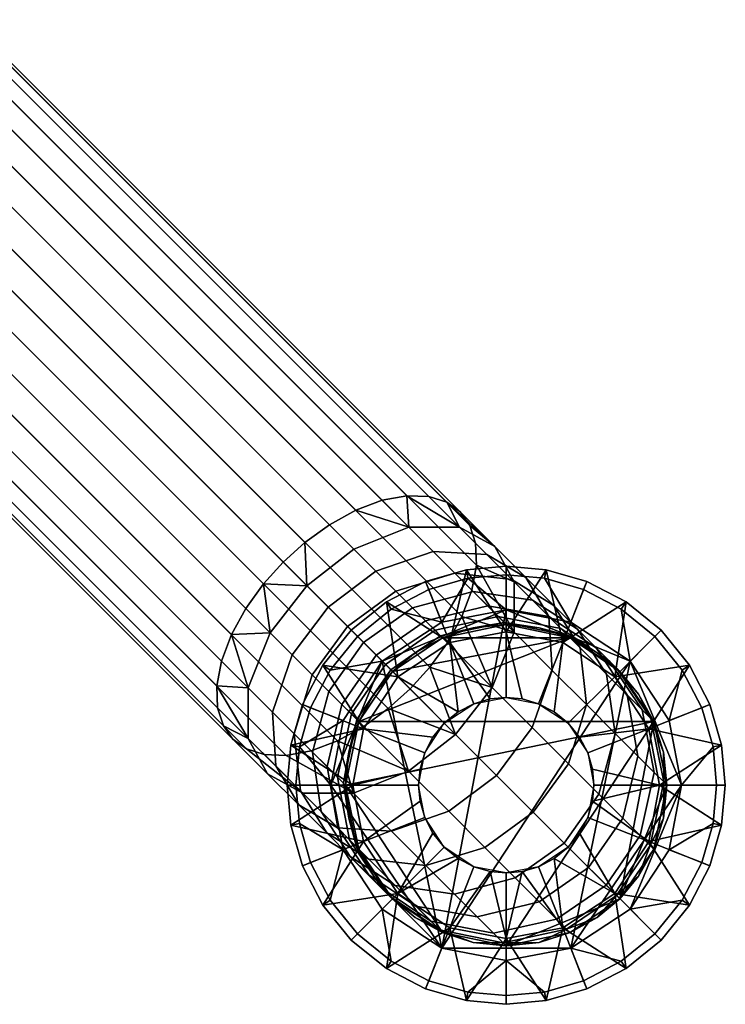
# Model space of a CAD drawing. Header units: millimetres. Extents: x -302 to 302, y -255 to 394.
# Tile 15 of 33: x 207 to 255, y -255 to -188. Entities that reach past the tile are written whole.
import ezdxf

# ---------------------------------------------------------------- set-up
doc = ezdxf.new("R2010")
doc.units = ezdxf.units.MM
doc.header["$MEASUREMENT"] = 0
doc.layers.add('nozky', color=250, linetype='Continuous')
doc.layers.add('podnoz', color=7, linetype='Continuous')

msp = doc.modelspace()

# ---------------------------------------------------------------- meshes
at = {"layer": 'nozky'}
mesh = msp.add_polyface(dxfattribs=at)
corners = [(240, -251, 11), (235.631, -250.095, 11), (229, -240, 11), (232.222, -247.778, 11), (229.905, -244.369, 11), (250.095, -235.631, 11), (244.369, -229.905, 11), (229.905, -235.631, 11), (235.631, -229.905, 11), (232.222, -232.222, 11), (233.767, -230.936, 15), (232.222, -232.222, 11), (232.222, -232.222, 15), (235.631, -229.905, 11), (240, -229, 11), (235.631, -229.905, 15), (237.746, -229.233, 15), (235.631, -250.095, 11), (240, -251, 11), (237.746, -250.767, 15), (235.631, -250.095, 15), (232.222, -247.778, 11), (233.767, -249.064, 15), (232.222, -247.778, 15), (229, -240, 11), (229.905, -244.369, 11), (229.233, -242.254, 15), (229, -240, 15), (229.905, -235.631, 11), (230.936, -233.767, 15), (229.233, -237.746, 15), (229.905, -235.631, 15), (230.936, -246.233, 15), (229.905, -244.369, 15), (240, -251, 15), (237.38, -225.84, 4), (240, -225.6, 4), (240, -228), (235.583, -228.843), (231.515, -231.515), (229.818, -229.818, 4), (232.12, -227.947, 4), (228.843, -235.583), (226.611, -234.699, 4), (227.947, -232.12, 4), (234.699, -226.611, 4), (225.841, -237.38, 4), (228, -240), (228.843, -244.417), (225.841, -242.62, 4), (225.6, -240, 4), (231.515, -248.485), (229.818, -250.182, 4), (227.947, -247.88, 4), (240, -252), (237.38, -254.16, 4), (234.699, -253.389, 4), (235.583, -251.157), (232.12, -252.053, 4), (226.611, -245.301, 4), (240, -254.4, 4), (235.583, -251.157), (231.515, -248.485), (228.843, -244.417), (228, -240), (231.515, -231.515), (240, -228), (228.843, -235.583), (235.583, -228.843)]
mesh.append_faces([[corners[k] for k in face] for face in [(0, 1, 2, 2), (1, 3, 4, 4), (5, 0, 2, 2), (6, 5, 7, 7), (8, 6, 9, 9), (4, 2, 1, 1), (7, 5, 2, 2), (6, 7, 9, 9), (10, 11, 12, 12), (13, 11, 10, 10), (14, 13, 15, 16), (10, 15, 13, 13), (17, 18, 19, 20), (21, 17, 22, 23), (24, 25, 26, 27), (11, 28, 29, 12), (28, 24, 30, 31), (25, 21, 32, 33), (18, 34, 19, 19), (21, 23, 32, 32), (17, 20, 22, 22), (25, 33, 26, 26), (28, 31, 29, 29), (24, 27, 30, 30), (35, 36, 37, 37), (38, 35, 37, 37), (39, 40, 41, 38), (42, 43, 44, 39), (35, 38, 45, 45), (38, 41, 45, 45), (42, 46, 43, 43), (39, 44, 40, 40), (47, 46, 42, 42), (48, 49, 50, 47), (51, 52, 53, 48), (54, 55, 56, 57), (57, 56, 58, 51), (47, 50, 46, 46), (48, 59, 49, 49), (51, 58, 52, 52), (48, 53, 59, 59), (54, 60, 55, 55), (61, 62, 63, 63), (63, 64, 61, 61), (65, 66, 61, 61), (65, 64, 67, 67), (65, 61, 64, 64), (65, 68, 66, 66)]])
mesh = msp.add_polyface(dxfattribs=at)
corners = [(251, -240, 11), (250.095, -244.369, 11), (247.778, -247.778, 11), (250.095, -235.631, 11), (240, -251, 11), (244.369, -250.095, 11), (244.369, -229.905, 11), (235.631, -229.905, 11), (240, -229, 11), (247.778, -232.222, 11), (244.369, -229.905, 11), (240, -229, 11), (240, -229, 15), (242.254, -229.233, 15), (237.746, -229.233, 15), (244.369, -229.905, 15), (246.233, -230.936, 15), (247.778, -232.222, 11), (250.095, -235.631, 11), (247.778, -232.222, 15), (249.064, -233.767, 15), (251, -240, 11), (250.095, -235.631, 15), (250.767, -237.746, 15), (247.778, -247.778, 11), (250.095, -244.369, 11), (249.064, -246.233, 15), (247.778, -247.778, 15), (244.369, -250.095, 11), (246.233, -249.064, 15), (251, -240, 15), (250.767, -242.254, 15), (240, -251, 11), (242.254, -250.767, 15), (240, -251, 15), (250.095, -244.369, 15), (244.369, -250.095, 15), (244.417, -251.157), (245.301, -253.389, 4), (242.62, -254.16, 4), (240, -252), (251.157, -244.417), (253.389, -245.301, 4), (252.053, -247.88, 4), (248.485, -248.485), (252, -240), (254.4, -240, 4), (254.16, -242.62, 4), (248.485, -231.515), (250.182, -229.818, 4), (252.053, -232.12, 4), (251.157, -235.583), (240, -228), (240, -225.6, 4), (242.62, -225.84, 4), (244.417, -228.843), (245.301, -226.611, 4), (247.88, -227.947, 4), (253.389, -234.699, 4), (254.16, -237.38, 4), (250.182, -250.182, 4), (247.88, -252.053, 4), (240, -254.4, 4), (252, -240), (248.485, -248.485), (244.417, -251.157), (251.157, -244.417), (248.485, -231.515), (235.583, -251.157), (240, -252), (240, -228), (244.417, -228.843), (251.157, -235.583)]
mesh.append_faces([[corners[k] for k in face] for face in [(0, 1, 2, 2), (2, 3, 0, 0), (4, 3, 2, 2), (4, 2, 5, 5), (6, 7, 8, 8), (9, 3, 6, 6), (10, 11, 12, 13), (11, 14, 12, 12), (10, 13, 15, 15), (10, 15, 16, 16), (17, 10, 16, 16), (18, 17, 19, 20), (21, 18, 22, 23), (24, 25, 26, 27), (28, 24, 27, 29), (25, 21, 30, 31), (32, 28, 33, 34), (17, 16, 19, 19), (18, 20, 22, 22), (21, 23, 30, 30), (25, 35, 26, 26), (28, 29, 36, 36), (28, 36, 33, 33), (25, 31, 35, 35), (37, 38, 39, 40), (41, 42, 43, 44), (45, 46, 47, 41), (48, 49, 50, 51), (52, 53, 54, 55), (55, 56, 57, 48), (51, 58, 59, 45), (44, 60, 61, 37), (37, 61, 38, 38), (40, 39, 62, 62), (44, 43, 60, 60), (45, 59, 46, 46), (41, 47, 42, 42), (51, 50, 58, 58), (55, 54, 56, 56), (48, 57, 49, 49), (63, 64, 65, 65), (64, 63, 66, 66), (67, 65, 68, 68), (68, 65, 69, 69), (63, 65, 67, 67), (67, 68, 70, 70), (67, 70, 71, 71), (72, 63, 67, 67)]])
at = {"layer": 'podnoz'}
mesh = msp.add_polyface(dxfattribs=at)
corners = [(226.216, -223.385, 71.431), (224.729, -224.728, 71.279), (18.084, -18.084, 268.012), (19.572, -16.741, 268.164), (229.693, -221.18, 72.766), (227.896, -222.17, 71.92), (21.252, -15.526, 268.653), (23.049, -14.536, 269.5), (233.206, -220.185, 75.411), (231.501, -220.501, 73.952), (24.857, -13.857, 270.685), (26.561, -13.541, 272.144), (235.93, -220.633, 78.743), (234.705, -220.241, 77.045), (28.061, -13.597, 273.778), (29.286, -13.989, 275.477), (237.511, -222.214, 82.064), (236.85, -221.294, 80.404), (30.206, -14.65, 277.137), (30.867, -15.57, 278.798), (236.964, -228.451, 88.041), (237.644, -226.643, 86.856), (30.999, -19.999, 283.589), (30.32, -21.807, 284.775), (234.759, -231.928, 89.377), (235.974, -230.248, 88.888), (29.33, -23.604, 285.621), (28.115, -25.284, 286.11), (231.928, -234.759, 89.377), (233.416, -233.416, 89.529), (26.772, -26.772, 286.262), (25.284, -28.115, 286.11), (228.451, -236.964, 88.041), (230.248, -235.974, 88.888), (23.604, -29.33, 285.621), (21.807, -30.32, 284.775), (224.939, -237.959, 85.397), (226.644, -237.643, 86.856), (19.999, -30.999, 283.589), (18.295, -31.315, 282.13), (222.214, -237.511, 82.064), (223.439, -237.903, 83.763), (16.795, -31.259, 280.496), (15.57, -30.867, 278.798), (220.633, -235.93, 78.743), (221.294, -236.85, 80.404), (14.65, -30.206, 277.137), (13.989, -29.286, 275.477), (220.185, -233.205, 75.411), (220.241, -234.705, 77.045), (13.597, -28.061, 273.778), (13.541, -26.561, 272.144), (221.18, -229.693, 72.766), (220.501, -231.501, 73.952), (13.857, -24.857, 270.685), (14.536, -23.049, 269.5), (223.385, -226.216, 71.431), (222.17, -227.896, 71.92), (15.526, -21.252, 268.653), (16.741, -19.572, 268.164), (21.929, -27.655, 287.432), (18.159, -29.159, 285.579), (14.702, -29.166, 282.759), (12.283, -27.84, 279.696), (11.043, -27.894, 337.541), (11.043, -27.894, 399.541), (5.459, -29.499, 399.541), (5.459, -29.499, 337.541), (0, -30, 399.541), (0, -30, 337.541)]
mesh.append_faces([[corners[k] for k in face] for face in [(0, 1, 2, 3), (4, 5, 6, 7), (5, 0, 3, 6), (8, 9, 10, 11), (12, 13, 14, 15), (13, 8, 11, 14), (9, 4, 7, 10), (16, 17, 18, 19), (20, 21, 22, 23), (24, 25, 26, 27), (25, 20, 23, 26), (17, 12, 15, 18), (28, 29, 30, 31), (32, 33, 34, 35), (33, 28, 31, 34), (36, 37, 38, 39), (40, 41, 42, 43), (41, 36, 39, 42), (37, 32, 35, 38), (44, 45, 46, 47), (48, 49, 50, 51), (49, 44, 47, 50), (52, 53, 54, 55), (56, 57, 58, 59), (1, 56, 59, 2), (57, 52, 55, 58), (53, 48, 51, 54), (45, 40, 43, 46), (29, 24, 27, 30), (60, 34, 31, 31), (60, 35, 34, 34), (61, 39, 38, 38), (62, 42, 39, 39), (38, 35, 61, 61), (63, 46, 43, 43), (63, 47, 46, 46), (43, 42, 62, 62), (60, 61, 35, 35), (61, 62, 39, 39), (62, 63, 43, 43), (64, 65, 66, 67), (67, 66, 68, 69)]])
mesh = msp.add_polyface(dxfattribs=at)
corners = [(226.743, -237.743, 64.161), (227.732, -238.732, 61.087), (228.463, -242.927, 62.418), (227.338, -241.802, 65.913), (225.492, -236.492, 67.037), (225.916, -240.38, 69.184), (226.712, -232.439, 65.628), (227.851, -233.577, 63.01), (224.219, -238.683, 72.181), (227.711, -243.268, 71.514), (225.792, -241.349, 74.903), (223.999, -234.999, 69.673), (225.354, -231.08, 68.026), (227.813, -227.813, 67.507), (229.129, -229.129, 65.183), (223.66, -239.217, 77.845), (228.458, -242.922, 77.626), (226.079, -240.543, 80.908), (222.334, -236.798, 74.782), (222.341, -233.341, 71.962), (223.845, -229.571, 70.109), (226.351, -226.351, 69.524), (229.571, -223.845, 70.109), (226.216, -223.385, 71.431), (227.896, -222.17, 71.92), (224.729, -224.728, 71.279), (229.536, -240.536, 83.729), (224.939, -237.959, 85.397), (223.439, -237.903, 83.763), (222.214, -237.511, 82.064), (221.294, -236.85, 80.404), (220.633, -235.93, 78.743), (221.18, -229.693, 72.766), (223.385, -226.216, 71.431), (220.185, -233.205, 75.411), (226.644, -237.643, 86.856), (220.241, -234.705, 77.045), (220.501, -231.501, 73.952), (222.17, -227.896, 71.92), (237.959, -224.939, 85.397), (237.903, -223.439, 83.763), (31.259, -16.795, 280.496), (31.315, -18.295, 282.13), (237.511, -222.214, 82.064), (30.867, -15.57, 278.798), (237.644, -226.643, 86.856), (30.999, -19.999, 283.589), (230.237, -236.135, 7.5), (227.445, -231.792, 5), (226.053, -234.479, 5), (229.5, -240, 7.5), (225.25, -237.271, 5), (225, -240, 5), (225.25, -242.729, 5), (226.053, -245.521, 5), (230.237, -243.865, 7.5), (225.841, -237.38, 4), (225.25, -237.271, 5), (226.053, -234.479, 5), (226.611, -234.699, 4), (227.445, -231.792, 5), (227.947, -232.12, 4), (225.841, -242.62, 4), (225.25, -242.729, 5), (225, -240, 5), (225.6, -240, 4), (227.947, -247.88, 4), (227.445, -248.208, 5), (226.053, -245.521, 5), (226.611, -245.301, 4)]
mesh.append_faces([[corners[k] for k in face] for face in [(0, 1, 2, 3), (4, 0, 3, 5), (6, 7, 0, 4), (8, 5, 9, 10), (11, 4, 5, 8), (12, 6, 4, 11), (13, 14, 6, 12), (15, 10, 16, 17), (18, 8, 10, 15), (19, 11, 8, 18), (20, 12, 11, 19), (21, 13, 12, 20), (22, 21, 23, 24), (21, 25, 23, 23), (17, 26, 27, 28), (15, 17, 29, 30), (18, 15, 30, 31), (19, 32, 20, 20), (20, 33, 21, 21), (34, 19, 18, 18), (26, 35, 27, 27), (17, 28, 29, 29), (18, 36, 34, 34), (19, 34, 37, 37), (20, 32, 38, 38), (21, 33, 25, 25), (20, 38, 33, 33), (19, 37, 32, 32), (18, 31, 36, 36), (39, 40, 41, 42), (40, 43, 44, 41), (45, 39, 42, 46), (47, 48, 49, 49), (50, 51, 52, 52), (50, 52, 53, 53), (51, 47, 49, 49), (54, 55, 53, 53), (56, 57, 58, 59), (59, 58, 60, 61), (62, 63, 64, 65), (66, 67, 68, 69), (69, 68, 63, 62), (65, 64, 57, 56)]])
mesh = msp.add_polyface(dxfattribs=at)
corners = [(237.746, -229.233, 15), (235.631, -229.905, 15), (235.631, -229.905, 51.37), (237.746, -229.233, 51.37), (233.767, -230.936, 15), (233.767, -230.936, 51.37), (235.125, -229.399, 57.279), (235.504, -229.778, 54.346), (232.099, -232.099, 54.253), (231.732, -231.732, 57.095), (239.444, -228.444, 57.863), (239.861, -228.861, 54.64), (234.477, -228.751, 60.212), (231.104, -231.104, 59.937), (238.732, -227.732, 61.087), (233.577, -227.851, 63.01), (230.232, -230.232, 62.647), (237.743, -226.743, 64.161), (232.439, -226.712, 65.628), (229.129, -229.129, 65.183), (236.492, -225.492, 67.037), (231.08, -225.354, 68.026), (227.813, -227.813, 67.507), (234.999, -223.999, 69.673), (238.683, -224.219, 72.181), (240.38, -225.916, 69.184), (229.571, -223.845, 70.109), (226.351, -226.351, 69.524), (233.341, -222.341, 71.962), (236.798, -222.334, 74.782), (227.896, -222.17, 71.92), (229.693, -221.18, 72.766), (233.206, -220.185, 75.411), (235.93, -220.633, 78.743), (239.217, -223.66, 77.845), (231.501, -220.501, 73.952), (234.705, -220.241, 77.045), (236.85, -221.294, 80.404), (240.543, -226.079, 80.908), (237.903, -223.439, 83.763), (237.959, -224.939, 85.397), (240.536, -229.536, 83.729), (237.644, -226.643, 86.856), (236.964, -228.451, 88.041), (239.032, -233.305, 85.582), (235.974, -230.248, 88.888), (237.511, -222.214, 82.064), (240, -229.5, 7.5), (240, -225, 5), (237.271, -225.25, 5), (236.135, -230.237, 7.5), (234.479, -226.053, 5), (231.792, -227.445, 5), (232.575, -232.575, 7.5), (229.394, -229.393, 5), (227.445, -231.792, 5), (232.12, -227.947, 4), (231.792, -227.445, 5), (234.479, -226.053, 5), (234.699, -226.611, 4), (237.271, -225.25, 5), (237.38, -225.84, 4), (227.947, -232.12, 4), (227.445, -231.792, 5), (229.394, -229.393, 5), (229.818, -229.818, 4)]
mesh.append_faces([[corners[k] for k in face] for face in [(0, 1, 2, 3), (1, 4, 5, 2), (6, 7, 8, 9), (10, 11, 7, 6), (12, 6, 9, 13), (14, 10, 6, 12), (15, 12, 13, 16), (17, 14, 12, 15), (18, 15, 16, 19), (20, 17, 15, 18), (21, 18, 19, 22), (23, 20, 18, 21), (24, 25, 20, 23), (26, 21, 22, 27), (28, 23, 21, 26), (29, 24, 23, 28), (7, 2, 5, 5), (3, 2, 7, 7), (7, 11, 3, 3), (28, 26, 30, 31), (32, 29, 28, 28), (29, 33, 34, 34), (28, 31, 35, 35), (28, 35, 32, 32), (29, 36, 33, 33), (34, 33, 37, 37), (29, 32, 36, 36), (38, 39, 40, 40), (41, 42, 43, 43), (44, 43, 45, 45), (41, 40, 42, 42), (34, 37, 46, 46), (47, 48, 49, 49), (50, 51, 52, 52), (53, 52, 54, 54), (51, 50, 49, 49), (55, 53, 54, 54), (50, 52, 53, 53), (47, 49, 50, 50), (56, 57, 58, 59), (59, 58, 60, 61), (62, 63, 64, 65), (65, 64, 57, 56)]])
mesh = msp.add_polyface(dxfattribs=at)
corners = [(242.254, -229.233, 15), (240, -229, 15), (240, -229, 51.37), (242.254, -229.233, 51.37), (244.369, -229.905, 15), (244.369, -229.905, 51.37), (237.746, -229.233, 15), (237.746, -229.233, 51.37), (243.737, -229.273, 58.753), (244.21, -229.746, 55.088), (239.861, -228.861, 54.64), (239.444, -228.444, 57.863), (242.927, -228.463, 62.418), (238.732, -227.732, 61.087), (241.802, -227.338, 65.913), (237.743, -226.743, 64.161), (244.876, -229.32, 67.815), (246.148, -230.591, 63.863), (240.38, -225.916, 69.184), (236.492, -225.492, 67.037), (243.268, -227.711, 71.514), (241.349, -225.792, 74.903), (238.683, -224.219, 72.181), (242.922, -228.458, 77.626), (245.063, -230.599, 73.845), (243.141, -232.141, 80.133), (245.487, -234.487, 75.991), (241.787, -236.06, 81.78), (244.267, -238.541, 77.401), (239.217, -223.66, 77.845), (236.798, -222.334, 74.782), (240.543, -226.079, 80.908), (240.536, -229.536, 83.729), (239.032, -233.305, 85.582), (236.526, -236.526, 86.166), (239.328, -239.328, 82.3), (237.511, -222.214, 82.064), (237.903, -223.439, 83.763), (236.964, -228.451, 88.041), (237.959, -224.939, 85.397), (240, -234, 11), (240, -234, 10), (238.908, -234.1, 10), (244.243, -235.757, 11), (244.243, -235.757, 10), (243.283, -234.978, 10), (242.209, -234.421, 11), (242.209, -234.421, 10), (245.022, -236.717, 10), (241.092, -234.1, 10), (236.135, -230.237, 7.5), (238.908, -234.1, 10), (240, -234, 10), (240, -229.5, 7.5), (245.521, -226.053, 5), (242.729, -225.25, 5), (243.865, -230.237, 7.5), (240, -225, 5), (241.092, -234.1, 10), (242.209, -234.421, 10), (243.283, -234.978, 10), (237.38, -225.84, 4), (237.271, -225.25, 5), (240, -225, 5), (240, -225.6, 4), (242.62, -225.84, 4), (242.729, -225.25, 5), (245.521, -226.053, 5), (245.301, -226.611, 4)]
mesh.append_faces([[corners[k] for k in face] for face in [(0, 1, 2, 3), (4, 0, 3, 5), (1, 6, 7, 2), (8, 9, 10, 11), (12, 8, 11, 13), (14, 12, 13, 15), (16, 17, 12, 14), (18, 14, 15, 19), (20, 16, 14, 18), (21, 20, 18, 22), (23, 24, 20, 21), (25, 26, 24, 23), (27, 28, 26, 25), (29, 21, 22, 30), (31, 23, 21, 29), (32, 25, 23, 31), (33, 27, 25, 32), (34, 35, 27, 33), (10, 2, 7, 7), (10, 3, 2, 2), (5, 3, 9, 9), (10, 9, 3, 3), (31, 29, 36, 37), (32, 38, 33, 33), (39, 32, 31, 31), (40, 41, 42, 42), (43, 44, 45, 45), (46, 45, 47, 47), (44, 43, 48, 48), (43, 45, 46, 46), (40, 49, 41, 41), (49, 40, 46, 46), (49, 46, 47, 47), (50, 51, 52, 53), (54, 55, 56, 56), (55, 57, 53, 53), (53, 58, 59, 56), (55, 53, 56, 56), (53, 52, 58, 58), (56, 59, 60, 60), (61, 62, 63, 64), (65, 66, 67, 68), (64, 63, 66, 65)]])
mesh = msp.add_polyface(dxfattribs=at)
corners = [(246.233, -230.936, 15), (244.369, -229.905, 15), (244.369, -229.905, 51.37), (246.233, -230.936, 51.37), (249.064, -233.767, 15), (247.778, -232.222, 15), (247.778, -232.222, 51.37), (249.064, -233.767, 51.37), (250.767, -237.746, 15), (250.095, -235.631, 15), (250.095, -235.631, 51.37), (250.767, -237.746, 51.37), (247.064, -231.507, 59.719), (247.599, -232.042, 55.575), (244.21, -229.746, 55.088), (243.737, -229.273, 58.753), (249.298, -234.834, 60.685), (249.895, -235.431, 56.061), (250.127, -239.127, 61.574), (250.781, -239.781, 56.509), (246.148, -230.591, 63.863), (242.927, -228.463, 62.418), (248.276, -233.812, 65.308), (249.007, -238.007, 66.639), (246.857, -232.393, 69.718), (244.876, -229.32, 67.815), (247.453, -236.453, 71.47), (245.063, -230.599, 73.845), (243.268, -227.711, 71.514), (245.487, -234.487, 75.991), (244.267, -238.541, 77.401), (246.345, -240.619, 72.621), (245.579, -237.791, 11), (245.9, -238.908, 10), (245.579, -237.791, 10), (245.022, -236.717, 10), (244.243, -235.757, 11), (249.763, -236.135, 7.5), (254.75, -237.271, 5), (253.947, -234.479, 5), (252.555, -231.792, 5), (250.607, -229.393, 5), (247.425, -232.575, 7.5), (248.208, -227.445, 5), (243.865, -230.237, 7.5), (245.521, -226.053, 5), (245.579, -237.791, 10), (245.9, -238.908, 10), (250.5, -240, 7.5), (243.283, -234.978, 10), (244.243, -235.757, 10), (245.022, -236.717, 10), (252.053, -232.12, 4), (252.555, -231.792, 5), (253.947, -234.479, 5), (253.389, -234.699, 4), (254.75, -237.271, 5), (254.16, -237.38, 4), (247.88, -227.947, 4), (248.208, -227.445, 5), (250.607, -229.393, 5), (250.182, -229.818, 4), (245.301, -226.611, 4), (245.521, -226.053, 5)]
mesh.append_faces([[corners[k] for k in face] for face in [(0, 1, 2, 3), (4, 5, 6, 7), (8, 9, 10, 11), (9, 4, 7, 10), (5, 0, 3, 6), (12, 13, 14, 15), (16, 17, 13, 12), (18, 19, 17, 16), (20, 12, 15, 21), (22, 16, 12, 20), (23, 18, 16, 22), (24, 22, 20, 25), (26, 23, 22, 24), (27, 24, 25, 28), (29, 26, 24, 27), (30, 31, 26, 29), (14, 3, 2, 2), (13, 6, 3, 3), (17, 10, 7, 7), (17, 11, 10, 10), (7, 6, 13, 13), (13, 17, 7, 7), (17, 19, 11, 11), (14, 13, 3, 3), (32, 33, 34, 34), (32, 34, 35, 35), (32, 35, 36, 36), (37, 38, 39, 39), (37, 39, 40, 40), (40, 41, 42, 42), (41, 43, 42, 42), (44, 43, 45, 45), (37, 46, 47, 48), (43, 44, 42, 42), (44, 49, 50, 42), (42, 50, 51, 37), (40, 42, 37, 37), (37, 51, 46, 46), (52, 53, 54, 55), (55, 54, 56, 57), (58, 59, 60, 61), (62, 63, 59, 58), (61, 60, 53, 52)]])
mesh = msp.add_polyface(dxfattribs=at)
corners = [(233.767, -230.936, 15), (232.222, -232.222, 15), (232.222, -232.222, 51.37), (233.767, -230.936, 51.37), (230.936, -233.767, 15), (229.905, -235.631, 15), (229.905, -235.631, 51.37), (230.936, -233.767, 51.37), (229.233, -237.746, 15), (229.233, -237.746, 51.37), (229.399, -235.125, 57.279), (229.778, -235.504, 54.346), (228.861, -239.861, 54.64), (228.444, -239.444, 57.863), (231.732, -231.732, 57.095), (232.099, -232.099, 54.253), (228.751, -234.477, 60.212), (227.732, -238.732, 61.087), (231.104, -231.104, 59.937), (227.851, -233.577, 63.01), (226.743, -237.743, 64.161), (230.232, -230.232, 62.647), (229.129, -229.129, 65.183), (226.712, -232.439, 65.628), (235.504, -229.778, 54.346), (239.032, -233.305, 85.582), (234.759, -231.928, 89.377), (236.526, -236.526, 86.166), (235.974, -230.248, 88.888), (233.416, -233.416, 89.529), (231.928, -234.759, 89.377), (233.305, -239.032, 85.582), (230.248, -235.974, 88.888), (228.451, -236.964, 88.041), (229.536, -240.536, 83.729), (226.644, -237.643, 86.856), (237.792, -234.421, 11), (238.908, -234.1, 10), (237.792, -234.421, 10), (235.757, -235.757, 11), (236.717, -234.978, 10), (235.757, -235.757, 10), (234.978, -236.717, 10), (234.421, -237.791, 11), (234.421, -237.791, 10), (234.1, -238.908, 10), (240, -234, 11), (230.237, -236.135, 7.5), (234.978, -236.717, 10), (235.757, -235.757, 10), (232.575, -232.575, 7.5), (229.5, -240, 7.5), (234.1, -238.908, 10), (234.421, -237.791, 10), (236.717, -234.978, 10), (236.135, -230.237, 7.5), (227.445, -231.792, 5), (238.908, -234.1, 10), (237.792, -234.421, 10)]
mesh.append_faces([[corners[k] for k in face] for face in [(0, 1, 2, 3), (4, 5, 6, 7), (1, 4, 7, 2), (5, 8, 9, 6), (10, 11, 12, 13), (14, 15, 11, 10), (16, 10, 13, 17), (18, 14, 10, 16), (19, 16, 17, 20), (21, 18, 16, 19), (22, 21, 19, 23), (15, 3, 2, 2), (15, 24, 3, 3), (11, 6, 9, 9), (11, 7, 6, 6), (11, 15, 7, 7), (15, 2, 7, 7), (12, 11, 9, 9), (25, 26, 27, 27), (25, 28, 26, 26), (29, 27, 26, 26), (29, 30, 27, 27), (30, 31, 27, 27), (31, 30, 32, 32), (31, 32, 33, 33), (34, 33, 35, 35), (36, 37, 38, 38), (39, 40, 41, 41), (39, 41, 42, 42), (40, 36, 38, 38), (43, 44, 45, 45), (44, 43, 42, 42), (36, 40, 39, 39), (39, 42, 43, 43), (46, 37, 36, 36), (47, 48, 49, 50), (51, 52, 53, 47), (50, 54, 55, 55), (50, 56, 47, 47), (57, 55, 58, 58), (54, 50, 49, 49), (58, 55, 54, 54), (47, 53, 48, 48)]])
mesh = msp.add_polyface(dxfattribs=at)
corners = [(229.233, -242.254, 15), (229.905, -244.369, 15), (229.905, -244.369, 51.37), (229.233, -242.254, 51.37), (230.936, -246.233, 15), (230.936, -246.233, 51.37), (229.233, -237.746, 15), (229, -240, 15), (229, -240, 51.37), (229.233, -237.746, 51.37), (229.273, -243.737, 58.753), (229.746, -244.21, 55.088), (232.042, -247.599, 55.575), (231.508, -247.064, 59.719), (228.444, -239.444, 57.863), (228.861, -239.861, 54.64), (228.463, -242.927, 62.418), (230.591, -246.148, 63.863), (227.732, -238.732, 61.087), (227.338, -241.802, 65.913), (229.32, -244.876, 67.815), (227.711, -243.268, 71.514), (232.393, -246.857, 69.718), (230.599, -245.063, 73.845), (225.916, -240.38, 69.184), (236.06, -241.787, 81.78), (238.541, -244.267, 77.401), (241.85, -241.85, 77.845), (239.328, -239.328, 82.3), (232.141, -243.141, 80.133), (234.487, -245.487, 75.991), (228.458, -242.922, 77.626), (225.792, -241.349, 74.903), (233.305, -239.032, 85.582), (236.526, -236.526, 86.166), (229.536, -240.536, 83.729), (226.079, -240.543, 80.908), (228.451, -236.964, 88.041), (234, -240, 11), (234.1, -238.908, 10), (234, -240, 10), (234.421, -242.209, 11), (234.1, -241.092, 10), (234.421, -242.209, 10), (234.978, -243.283, 10), (235.757, -244.243, 11), (235.757, -244.243, 10), (236.717, -245.022, 10), (237.792, -245.579, 11), (237.792, -245.579, 10), (234.421, -237.791, 11), (230.237, -236.135, 7.5), (225.25, -237.271, 5), (229.5, -240, 7.5), (225.25, -242.729, 5), (230.237, -243.865, 7.5), (232.575, -247.425, 7.5), (234.978, -243.283, 10), (234.421, -242.209, 10), (234.1, -241.092, 10), (234, -240, 10), (234.1, -238.908, 10), (235.757, -244.243, 10), (236.717, -245.022, 10)]
mesh.append_faces([[corners[k] for k in face] for face in [(0, 1, 2, 3), (1, 4, 5, 2), (6, 7, 8, 9), (7, 0, 3, 8), (10, 11, 12, 13), (14, 15, 11, 10), (16, 10, 13, 17), (18, 14, 10, 16), (19, 16, 17, 20), (21, 20, 22, 23), (24, 19, 20, 21), (25, 26, 27, 28), (29, 30, 26, 25), (31, 23, 30, 29), (32, 21, 23, 31), (33, 25, 28, 34), (35, 29, 25, 33), (36, 31, 29, 35), (11, 3, 2, 2), (15, 8, 3, 3), (2, 5, 11, 11), (11, 15, 3, 3), (9, 8, 15, 15), (37, 35, 33, 33), (38, 39, 40, 40), (41, 42, 43, 43), (41, 43, 44, 44), (42, 38, 40, 40), (45, 46, 47, 47), (48, 47, 49, 49), (46, 45, 44, 44), (38, 42, 41, 41), (41, 44, 45, 45), (50, 39, 38, 38), (45, 47, 48, 48), (51, 52, 53, 53), (53, 54, 55, 55), (56, 57, 58, 55), (55, 59, 60, 53), (61, 53, 60, 60), (59, 55, 58, 58), (57, 56, 62, 62), (62, 56, 63, 63)]])
mesh = msp.add_polyface(dxfattribs=at)
corners = [(250.767, -242.254, 15), (251, -240, 15), (251, -240, 51.37), (250.767, -242.254, 51.37), (249.064, -246.233, 15), (250.095, -244.369, 15), (250.095, -244.369, 51.37), (249.064, -246.233, 51.37), (250.767, -237.746, 15), (250.767, -237.746, 51.37), (249.172, -243.446, 62.158), (249.864, -244.137, 56.803), (250.781, -239.781, 56.509), (250.127, -239.127, 61.574), (247.988, -242.262, 67.514), (249.007, -238.007, 66.639), (245.635, -245.635, 67.789), (246.839, -246.839, 62.343), (246.345, -240.619, 72.621), (247.453, -236.453, 71.47), (243.964, -243.964, 72.984), (241.85, -241.85, 77.845), (244.267, -238.541, 77.401), (238.541, -244.267, 77.401), (240.619, -246.345, 72.621), (239.328, -239.328, 82.3), (241.787, -236.06, 81.78), (242.209, -245.579, 11), (242.209, -245.579, 10), (243.283, -245.022, 10), (244.243, -244.243, 11), (244.243, -244.243, 10), (245.579, -242.209, 11), (245.022, -243.283, 10), (245.579, -242.209, 10), (246, -240, 11), (245.9, -241.092, 10), (246, -240, 10), (245.9, -238.908, 10), (245.579, -237.791, 11), (252.555, -248.208, 5), (253.947, -245.521, 5), (249.763, -243.865, 7.5), (254.75, -242.729, 5), (255, -240, 5), (250.5, -240, 7.5), (254.75, -237.271, 5), (245.579, -242.209, 10), (245.022, -243.283, 10), (247.425, -247.425, 7.5), (244.243, -244.243, 10), (245.9, -241.092, 10), (249.763, -236.135, 7.5), (245.9, -238.908, 10), (246, -240, 10), (254.16, -242.62, 4), (254.75, -242.729, 5), (253.947, -245.521, 5), (253.389, -245.301, 4), (254.16, -237.38, 4), (254.75, -237.271, 5), (255, -240, 5), (254.4, -240, 4)]
mesh.append_faces([[corners[k] for k in face] for face in [(0, 1, 2, 3), (4, 5, 6, 7), (5, 0, 3, 6), (1, 8, 9, 2), (10, 11, 12, 13), (14, 10, 13, 15), (16, 17, 10, 14), (18, 14, 15, 19), (20, 16, 14, 18), (21, 20, 18, 22), (23, 24, 20, 21), (25, 21, 22, 26), (12, 3, 2, 2), (11, 6, 3, 3), (6, 11, 7, 7), (12, 11, 3, 3), (2, 9, 12, 12), (27, 28, 29, 29), (30, 29, 31, 31), (32, 33, 34, 34), (35, 36, 37, 37), (36, 32, 34, 34), (33, 30, 31, 31), (30, 33, 32, 32), (32, 36, 35, 35), (27, 29, 30, 30), (35, 38, 39, 39), (38, 35, 37, 37), (40, 41, 42, 42), (43, 44, 45, 45), (46, 45, 44, 44), (41, 43, 42, 42), (42, 47, 48, 49), (49, 48, 50, 50), (51, 42, 45, 45), (46, 52, 45, 45), (43, 45, 42, 42), (42, 51, 47, 47), (45, 53, 54, 54), (45, 54, 51, 51), (55, 56, 57, 58), (59, 60, 61, 62), (62, 61, 56, 55)]])
mesh = msp.add_polyface(dxfattribs=at)
corners = [(237.746, -250.767, 15), (240, -251, 15), (240, -251, 51.37), (237.746, -250.767, 51.37), (233.767, -249.064, 15), (235.631, -250.095, 15), (235.631, -250.095, 51.37), (233.767, -249.064, 51.37), (230.936, -246.233, 15), (232.222, -247.778, 15), (232.222, -247.778, 51.37), (230.936, -246.233, 51.37), (234.834, -249.298, 60.685), (235.431, -249.895, 56.061), (239.781, -250.781, 56.509), (239.127, -250.127, 61.574), (231.508, -247.064, 59.719), (232.042, -247.599, 55.575), (233.812, -248.276, 65.308), (238.007, -249.007, 66.639), (230.591, -246.148, 63.863), (236.453, -247.453, 71.47), (242.262, -247.988, 67.514), (240.619, -246.345, 72.621), (232.393, -246.857, 69.718), (229.32, -244.876, 67.815), (234.487, -245.487, 75.991), (238.541, -244.267, 77.401), (230.599, -245.063, 73.845), (229.746, -244.21, 55.088), (238.908, -245.9, 10), (237.792, -245.579, 11), (237.792, -245.579, 10), (240, -246, 11), (230.237, -243.865, 7.5), (226.053, -245.521, 5), (227.445, -248.208, 5), (229.394, -250.607, 5), (232.575, -247.425, 7.5), (231.792, -252.555, 5), (236.135, -249.763, 7.5), (234.479, -253.947, 5), (237.271, -254.75, 5), (240, -255, 5), (240, -250.5, 7.5), (237.792, -245.579, 10), (236.717, -245.022, 10), (238.908, -245.9, 10), (240, -246, 10), (232.12, -252.053, 4), (231.792, -252.555, 5), (229.394, -250.607, 5), (229.818, -250.182, 4), (237.38, -254.16, 4), (237.271, -254.75, 5), (234.479, -253.947, 5), (234.699, -253.389, 4), (227.445, -248.208, 5), (227.947, -247.88, 4), (240, -254.4, 4), (240, -255, 5)]
mesh.append_faces([[corners[k] for k in face] for face in [(0, 1, 2, 3), (4, 5, 6, 7), (5, 0, 3, 6), (8, 9, 10, 11), (9, 4, 7, 10), (12, 13, 14, 15), (16, 17, 13, 12), (18, 12, 15, 19), (20, 16, 12, 18), (21, 19, 22, 23), (24, 18, 19, 21), (25, 20, 18, 24), (26, 21, 23, 27), (28, 24, 21, 26), (14, 3, 2, 2), (13, 6, 3, 3), (17, 10, 7, 7), (17, 11, 10, 10), (7, 6, 13, 13), (14, 13, 3, 3), (17, 29, 11, 11), (13, 17, 7, 7), (30, 31, 32, 32), (31, 30, 33, 33), (34, 35, 36, 36), (37, 38, 36, 36), (34, 36, 38, 38), (39, 38, 37, 37), (40, 39, 41, 41), (42, 43, 44, 44), (42, 40, 41, 41), (40, 42, 44, 44), (40, 38, 39, 39), (40, 45, 46, 38), (45, 40, 47, 47), (40, 44, 47, 47), (44, 48, 47, 47), (49, 50, 51, 52), (53, 54, 55, 56), (56, 55, 50, 49), (52, 51, 57, 58), (59, 60, 54, 53)]])
mesh = msp.add_polyface(dxfattribs=at)
corners = [(246.233, -249.064, 15), (247.778, -247.778, 15), (247.778, -247.778, 51.37), (246.233, -249.064, 51.37), (242.254, -250.767, 15), (244.369, -250.095, 15), (244.369, -250.095, 51.37), (242.254, -250.767, 51.37), (240, -251, 15), (240, -251, 51.37), (249.064, -246.233, 15), (249.064, -246.233, 51.37), (246.839, -246.839, 62.343), (247.542, -247.542, 56.896), (249.864, -244.137, 56.803), (249.172, -243.446, 62.158), (243.446, -249.172, 62.158), (244.137, -249.863, 56.803), (239.127, -250.127, 61.574), (239.781, -250.781, 56.509), (242.262, -247.988, 67.514), (245.635, -245.635, 67.789), (238.007, -249.007, 66.639), (240.619, -246.345, 72.621), (243.964, -243.964, 72.984), (240, -246, 11), (238.908, -245.9, 10), (240, -246, 10), (241.092, -245.9, 10), (242.209, -245.579, 10), (242.209, -245.579, 11), (240, -255, 5), (242.729, -254.75, 5), (240, -250.5, 7.5), (245.521, -253.947, 5), (248.208, -252.555, 5), (243.865, -249.763, 7.5), (250.607, -250.607, 5), (252.555, -248.208, 5), (247.425, -247.425, 7.5), (241.092, -245.9, 10), (240, -246, 10), (242.209, -245.579, 10), (243.283, -245.022, 10), (249.763, -243.865, 7.5), (244.243, -244.243, 10), (242.62, -254.16, 4), (242.729, -254.75, 5), (240, -255, 5), (240, -254.4, 4), (247.88, -252.053, 4), (248.208, -252.555, 5), (245.521, -253.947, 5), (245.301, -253.389, 4), (252.053, -247.88, 4), (252.555, -248.208, 5), (250.607, -250.607, 5), (250.182, -250.182, 4), (253.389, -245.301, 4), (253.947, -245.521, 5)]
mesh.append_faces([[corners[k] for k in face] for face in [(0, 1, 2, 3), (4, 5, 6, 7), (5, 0, 3, 6), (8, 4, 7, 9), (1, 10, 11, 2), (12, 13, 14, 15), (16, 17, 13, 12), (18, 19, 17, 16), (20, 16, 12, 21), (22, 18, 16, 20), (23, 20, 21, 24), (11, 13, 2, 2), (13, 11, 14, 14), (17, 6, 3, 3), (17, 7, 6, 6), (9, 7, 19, 19), (17, 19, 7, 7), (13, 17, 3, 3), (13, 3, 2, 2), (25, 26, 27, 27), (25, 27, 28, 28), (29, 30, 28, 28), (25, 28, 30, 30), (31, 32, 33, 33), (34, 35, 36, 36), (37, 38, 39, 39), (39, 35, 37, 37), (36, 32, 34, 34), (32, 36, 33, 33), (33, 36, 40, 40), (33, 40, 41, 41), (36, 42, 40, 40), (43, 42, 36, 36), (38, 44, 39, 39), (39, 45, 43, 43), (43, 36, 39, 39), (35, 39, 36, 36), (46, 47, 48, 49), (50, 51, 52, 53), (53, 52, 47, 46), (54, 55, 56, 57), (58, 59, 55, 54), (57, 56, 51, 50)]])

doc.saveas('drawing.dxf')
